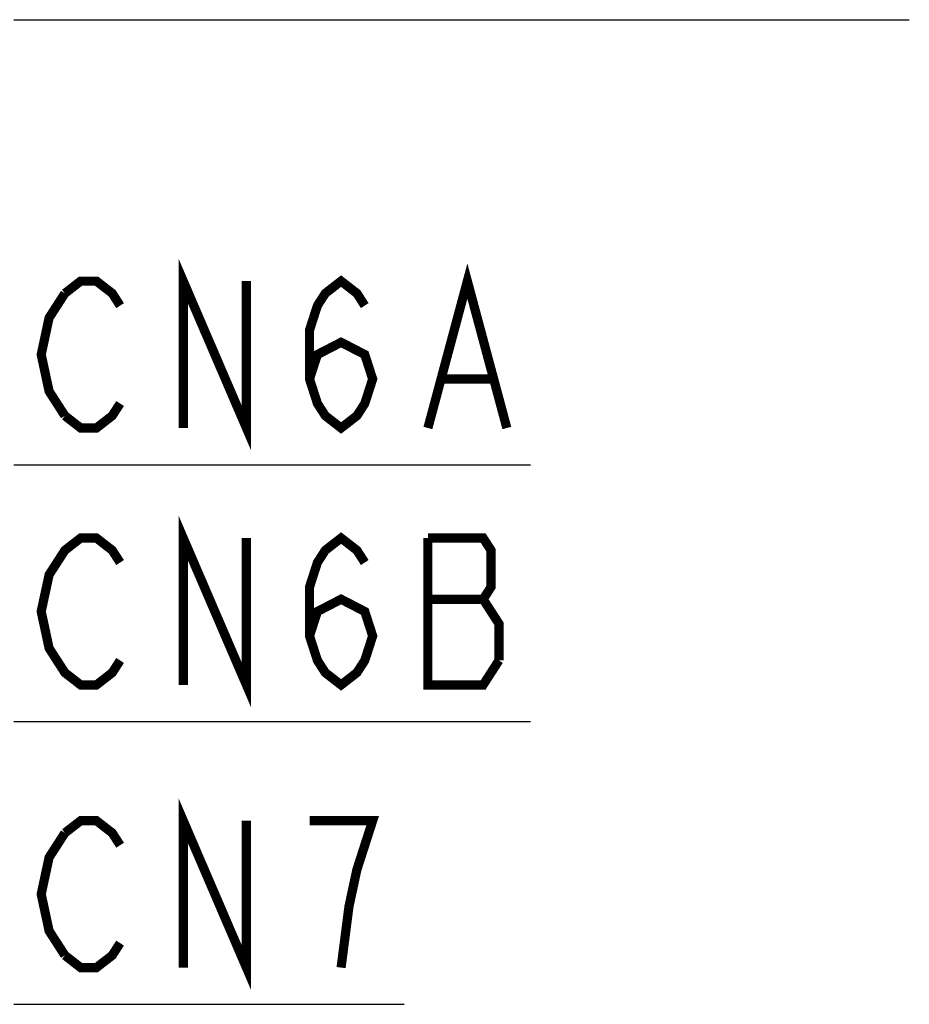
# Model space of a CAD drawing. Header units: millimetres. Extents: x 92 to 1223, y 92 to 847.
# Tile 28 of 41: x 786 to 844, y 590 to 654. Entities that reach past the tile are written whole.
import ezdxf

# ---------------------------------------------------------------- set-up
doc = ezdxf.new("R2010")
doc.units = ezdxf.units.MM
doc.header["$LTSCALE"] = 69.3
doc.layers.add('ALL_NOTE', color=7, linetype='CONTINUOUS')

msp = doc.modelspace()

# ---------------------------------------------------------------- linework, layer by layer
at = {"layer": 'ALL_NOTE', "color": 2, "linetype": 'CONTINUOUS'}
for p, q in [((785.5, 654.0706), (786.25, 654.0706)), ((786.25, 654.0706), (844.042, 654.0706)), ((785.5, 624.9837), (786.25, 624.9837)), ((786.25, 624.9837), (819.274, 624.9837)), ((785.5, 608.1897), (786.25, 608.1897)), ((786.25, 608.1897), (819.274, 608.1897)), ((785.5, 589.7143), (786.25, 589.7143)), ((786.25, 589.7143), (811.018, 589.7143))]:
    msp.add_line(p, q, dxfattribs=at)
at = {"layer": 'ALL_NOTE', "color": 2, "linetype": 'CONTINUOUS', "const_width": 0.6}
for points in [[(796.57, 627.3837), (796.57, 636.9837), (800.698, 627.3837), (800.698, 636.9837)], [(812.566, 627.3837), (815.146, 636.9837), (817.726, 627.3837)], [(788.83, 636.1837), (789.862, 636.9837), (790.894, 636.9837), (791.926, 636.1837), (792.442, 635.3836)], [(804.826, 630.5836), (805.342, 632.1836), (806.89, 632.9837), (808.438, 632.1836), (808.954, 630.5836), (808.438, 628.9837), (807.922, 628.1837), (806.89, 627.3837), (805.858, 628.1837), (805.342, 628.9837), (804.826, 630.5836), (804.826, 633.7836), (805.342, 635.3836), (805.858, 636.1837), (806.89, 636.9837), (807.922, 636.1837), (808.438, 635.3836)], [(788.83, 628.1837), (787.798, 629.7837), (787.282, 632.1836), (787.798, 634.5837), (788.83, 636.1837)], [(813.598, 630.5836), (816.694, 630.5836)], [(792.442, 628.9837), (791.926, 628.1837), (790.894, 627.3837), (789.862, 627.3837), (788.83, 628.1837)], [(796.57, 610.5897), (796.57, 620.1896), (800.698, 610.5897), (800.698, 620.1896)], [(792.442, 612.1897), (791.926, 611.3896), (790.894, 610.5897), (789.862, 610.5897), (788.83, 611.3896), (788.314, 612.1897), (787.798, 612.9896), (787.282, 615.3897), (787.798, 617.7896), (788.314, 618.5897), (788.83, 619.3897), (789.862, 620.1896), (790.894, 620.1896), (791.926, 619.3897), (792.442, 618.5897)], [(804.826, 613.7897), (805.342, 615.3897), (806.89, 616.1896), (808.438, 615.3897), (808.954, 613.7897), (808.438, 612.1897), (807.922, 611.3896), (806.89, 610.5897), (805.858, 611.3896), (805.342, 612.1897), (804.826, 613.7897), (804.826, 616.9897), (805.342, 618.5897), (805.858, 619.3897), (806.89, 620.1896), (807.922, 619.3897), (808.438, 618.5897)], [(812.566, 620.1896), (812.566, 610.5897), (816.178, 610.5897), (817.21, 612.1897)], [(817.21, 612.1897), (817.21, 614.5896), (816.694, 615.3897), (816.178, 616.1896), (816.694, 616.9897), (816.694, 619.3897), (816.178, 620.1896), (812.566, 620.1896)], [(812.566, 616.1896), (816.178, 616.1896)], [(796.57, 592.1143), (796.57, 601.7142), (800.698, 592.1143), (800.698, 601.7142)], [(788.83, 600.9143), (789.862, 601.7142), (790.894, 601.7142), (791.926, 600.9143), (792.442, 600.1142)], [(806.89, 592.1143), (807.406, 596.1143), (807.922, 598.5142), (808.438, 600.1142), (808.954, 601.7142), (804.826, 601.7142)], [(788.83, 592.9142), (787.798, 594.5143), (787.282, 596.9143), (787.798, 599.3143), (788.83, 600.9143)], [(792.442, 593.7143), (791.926, 592.9142), (790.894, 592.1143), (789.862, 592.1143), (788.83, 592.9142)]]:
    msp.add_lwpolyline(points, dxfattribs=at)

doc.saveas('drawing.dxf')
